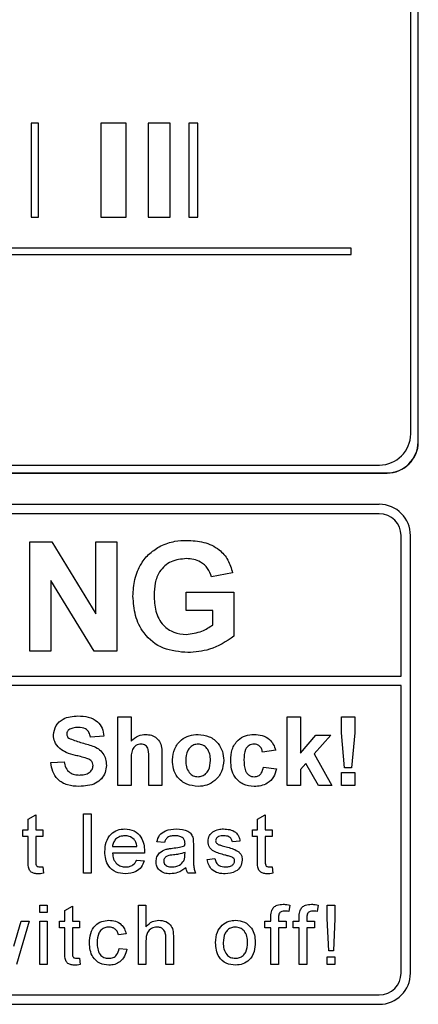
# Model space of a CAD drawing. Header units: millimetres. Extents: x 5 to 418, y 2 to 292.
# Tile 32 of 85: x 110.88 to 113.01, y 186.4 to 191.65. Entities that reach past the tile are written whole.
import ezdxf

# ---------------------------------------------------------------- set-up
doc = ezdxf.new("R2010")
doc.units = ezdxf.units.MM

msp = doc.modelspace()

# ---------------------------------------------------------------- linework, layer by layer
at = {"color": 7, "linetype": 'Continuous', "lineweight": 25}
for p, q in [((113.0048, 189.3996), (113.0048, 196.1496)), ((113.006, 189.3996), (113.006, 196.1496)), ((112.9654, 189.4424), (112.9654, 196.1091)), ((110.9821, 191.0985), (110.9424, 191.0985)), ((110.9424, 191.0985), (110.9424, 190.5985)), ((110.9821, 190.5985), (110.9821, 191.0985)), ((111.3144, 191.0985), (111.3144, 190.5985)), ((111.4493, 191.0985), (111.3144, 191.0985)), ((111.4493, 190.5985), (111.4493, 191.0985)), ((111.6829, 191.0985), (111.5654, 191.0985)), ((111.5654, 191.0985), (111.5654, 190.5985)), ((111.6829, 190.5985), (111.6829, 191.0985)), ((111.8309, 191.0985), (111.7835, 191.0985)), ((111.7835, 191.0985), (111.7835, 190.5985)), ((111.8309, 190.5985), (111.8309, 191.0985)), ((110.9424, 190.5985), (110.9821, 190.5985)), ((111.3144, 190.5985), (111.4493, 190.5985)), ((111.5654, 190.5985), (111.6829, 190.5985)), ((111.7835, 190.5985), (111.8309, 190.5985)), ((112.6477, 190.4318), (104.4587, 190.4318)), ((112.6477, 190.3985), (112.6477, 190.4318)), ((104.4587, 190.3985), (112.6477, 190.3985)), ((104.4654, 189.2757), (112.7988, 189.2757)), ((104.4226, 189.2341), (112.8393, 189.2341)), ((104.4226, 189.2329), (112.8393, 189.2329)), ((112.7976, 189.0662), (104.4643, 189.0662)), ((112.7976, 189.0162), (106.5976, 189.0162)), ((110.935, 188.2829), (110.935, 188.8662)), ((110.935, 188.8662), (111.0522, 188.8662)), ((111.0522, 188.8662), (111.2865, 188.4829)), ((111.2865, 188.8662), (111.3987, 188.8662)), ((111.2865, 188.4829), (111.2865, 188.8662)), ((111.3987, 188.8662), (111.3987, 188.2829)), ((112.9143, 188.1497), (112.9143, 188.8996)), ((112.9643, 186.5662), (112.9643, 188.8996)), ((112.0161, 188.7017), (111.9039, 188.6793)), ((111.278, 188.2829), (111.0472, 188.6603)), ((111.0472, 188.6603), (111.0472, 188.2829)), ((111.7693, 188.4998), (111.7693, 188.597)), ((111.7693, 188.597), (112.0236, 188.597)), ((112.0236, 188.597), (112.0236, 188.3627)), ((111.9114, 188.4998), (111.7693, 188.4998)), ((111.9114, 188.4237), (111.9114, 188.4998)), ((111.0472, 188.2829), (110.935, 188.2829)), ((111.3987, 188.2829), (111.278, 188.2829)), ((106.5976, 188.1497), (112.9143, 188.1497)), ((112.9143, 188.0997), (106.5976, 188.0997)), ((112.9143, 186.5662), (112.9143, 188.0997)), ((111.4045, 187.5662), (111.4045, 187.9329)), ((111.4045, 187.9329), (111.475, 187.9329)), ((111.475, 187.9329), (111.475, 187.8032)), ((112.307, 187.9329), (112.3775, 187.9329)), ((112.307, 187.5662), (112.307, 187.9329)), ((112.3775, 187.9329), (112.3775, 187.7398)), ((112.5963, 187.9329), (112.6669, 187.9329)), ((112.5963, 187.8467), (112.5963, 187.9329)), ((112.6669, 187.9329), (112.6669, 187.8467)), ((111.3292, 187.8295), (111.2587, 187.8248)), ((112.3775, 187.7398), (112.4598, 187.8342)), ((112.5397, 187.8342), (112.4512, 187.7348)), ((112.4598, 187.8342), (112.5397, 187.8342)), ((112.6133, 187.6602), (112.5963, 187.8467)), ((112.6669, 187.8467), (112.6502, 187.6602)), ((112.2459, 187.7543), (112.1754, 187.7449)), ((111.0472, 187.6884), (111.1177, 187.6931)), ((111.475, 187.7012), (111.475, 187.5662)), ((111.569, 187.5662), (111.569, 187.7085)), ((111.6395, 187.7226), (111.6395, 187.5662)), ((112.4512, 187.7348), (112.5444, 187.5662)), ((112.1801, 187.6649), (112.2506, 187.6555)), ((112.4066, 187.6847), (112.3775, 187.652)), ((112.3775, 187.652), (112.3775, 187.5662)), ((112.4739, 187.5662), (112.4066, 187.6847)), ((112.6502, 187.6602), (112.6133, 187.6602)), ((112.5963, 187.5662), (112.5963, 187.6367)), ((112.5963, 187.6367), (112.6669, 187.6367)), ((112.6669, 187.6367), (112.6669, 187.5662)), ((111.475, 187.5662), (111.4045, 187.5662)), ((111.6395, 187.5662), (111.569, 187.5662)), ((112.3775, 187.5662), (112.307, 187.5662)), ((112.5444, 187.5662), (112.4739, 187.5662)), ((112.6669, 187.5662), (112.5963, 187.5662)), ((110.927, 187.3873), (110.9676, 187.4104)), ((110.927, 187.331), (110.927, 187.3873)), ((110.9676, 187.4104), (110.9676, 187.331)), ((111.2209, 187.0996), (111.2209, 187.4162)), ((111.2209, 187.4162), (111.2615, 187.4162)), ((111.2615, 187.4162), (111.2615, 187.0996)), ((112.1498, 187.3873), (112.1904, 187.4104)), ((112.1498, 187.331), (112.1498, 187.3873)), ((112.1904, 187.4104), (112.1904, 187.331)), ((110.8986, 187.331), (110.927, 187.331)), ((110.8986, 187.2944), (110.8986, 187.331)), ((110.9676, 187.331), (111.0041, 187.331)), ((111.0041, 187.331), (111.0041, 187.2944)), ((112.1214, 187.331), (112.1498, 187.331)), ((112.1214, 187.2944), (112.1214, 187.331)), ((112.1904, 187.331), (112.2269, 187.331)), ((112.2269, 187.331), (112.2269, 187.2944)), ((110.927, 187.2944), (110.8986, 187.2944)), ((110.927, 187.1646), (110.927, 187.2944)), ((110.9676, 187.2944), (110.9676, 187.1631)), ((111.0041, 187.2944), (110.9676, 187.2944)), ((112.1498, 187.2944), (112.1214, 187.2944)), ((112.1498, 187.1646), (112.1498, 187.2944)), ((112.1904, 187.2944), (112.1904, 187.1631)), ((112.2269, 187.2944), (112.1904, 187.2944)), ((111.376, 187.2416), (111.5059, 187.2416)), ((111.6529, 187.2619), (111.6123, 187.266)), ((111.8071, 187.2496), (111.8071, 187.2)), ((112.0556, 187.2701), (112.015, 187.266)), ((111.5463, 187.2051), (111.376, 187.2051)), ((111.5055, 187.1686), (111.5452, 187.1645)), ((111.7623, 187.1974), (111.7625, 187.2092)), ((111.881, 187.1726), (111.9216, 187.1767)), ((111.0041, 187.133), (111.0082, 187.099)), ((112.2269, 187.133), (112.231, 187.099)), ((111.2615, 187.0996), (111.2209, 187.0996)), ((111.8193, 187.0996), (111.7787, 187.0996)), ((110.9879, 186.929), (111.0285, 186.929)), ((110.9879, 186.8884), (110.9879, 186.929)), ((111.0285, 186.929), (111.0285, 186.8884)), ((111.1227, 186.9001), (111.1633, 186.9232)), ((111.1633, 186.9232), (111.1633, 186.8438)), ((111.514, 186.6124), (111.514, 186.929)), ((111.514, 186.929), (111.5546, 186.929)), ((111.5546, 186.929), (111.5546, 186.8134)), ((112.3216, 186.9291), (112.3158, 186.8945)), ((112.4726, 186.9291), (112.4668, 186.8945)), ((112.5209, 186.929), (112.5615, 186.929)), ((112.5209, 186.8572), (112.5209, 186.929)), ((112.5615, 186.929), (112.5615, 186.8572)), ((111.0285, 186.8884), (110.9879, 186.8884)), ((111.1227, 186.8438), (111.1227, 186.9001)), ((112.2204, 186.8438), (112.2204, 186.8673)), ((112.261, 186.8634), (112.261, 186.8438)), ((112.3714, 186.8438), (112.3714, 186.8673)), ((112.412, 186.8634), (112.412, 186.8438)), ((112.529, 186.6855), (112.5209, 186.8572)), ((112.5615, 186.8572), (112.5533, 186.6855)), ((110.8509, 186.7092), (110.8899, 186.8438)), ((110.9323, 186.8438), (110.8637, 186.6124)), ((110.8899, 186.8438), (110.9323, 186.8438)), ((110.9879, 186.6124), (110.9879, 186.8438)), ((110.9879, 186.8438), (111.0285, 186.8438)), ((111.0285, 186.8438), (111.0285, 186.6124)), ((111.0942, 186.8072), (111.0942, 186.8438)), ((111.0942, 186.8438), (111.1227, 186.8438)), ((111.1227, 186.8072), (111.0942, 186.8072)), ((111.1227, 186.6774), (111.1227, 186.8072)), ((111.1633, 186.8438), (111.1998, 186.8438)), ((111.1998, 186.8072), (111.1633, 186.8072)), ((111.1633, 186.8072), (111.1633, 186.6759)), ((111.1998, 186.8438), (111.1998, 186.8072)), ((112.1879, 186.8072), (112.1879, 186.8438)), ((112.1879, 186.8438), (112.2204, 186.8438)), ((112.2204, 186.8072), (112.1879, 186.8072)), ((112.2204, 186.6124), (112.2204, 186.8072)), ((112.261, 186.8438), (112.3016, 186.8438)), ((112.3016, 186.8072), (112.261, 186.8072)), ((112.261, 186.8072), (112.261, 186.6124)), ((112.3016, 186.8438), (112.3016, 186.8072)), ((112.3389, 186.8072), (112.3389, 186.8438)), ((112.3389, 186.8438), (112.3714, 186.8438)), ((112.3714, 186.8072), (112.3389, 186.8072)), ((112.3714, 186.6124), (112.3714, 186.8072)), ((112.412, 186.8438), (112.4526, 186.8438)), ((112.4526, 186.8072), (112.412, 186.8072)), ((112.412, 186.8072), (112.412, 186.6124)), ((112.4526, 186.8438), (112.4526, 186.8072)), ((111.4483, 186.7748), (111.4077, 186.7707)), ((111.6602, 186.6124), (111.6602, 186.7562)), ((111.7008, 186.7583), (111.7008, 186.6124)), ((111.4117, 186.6976), (111.4523, 186.6936)), ((111.5546, 186.7365), (111.5546, 186.6124)), ((111.1998, 186.6459), (111.2039, 186.6118)), ((112.5209, 186.6124), (112.5209, 186.653)), ((112.5209, 186.653), (112.5615, 186.653)), ((112.5533, 186.6855), (112.529, 186.6855)), ((112.5615, 186.653), (112.5615, 186.6124)), ((111.0285, 186.6124), (110.9879, 186.6124)), ((111.5546, 186.6124), (111.514, 186.6124)), ((111.7008, 186.6124), (111.6602, 186.6124)), ((112.261, 186.6124), (112.2204, 186.6124)), ((112.412, 186.6124), (112.3714, 186.6124)), ((112.5615, 186.6124), (112.5209, 186.6124)), ((106.5976, 186.4496), (112.7976, 186.4496)), ((104.4643, 186.3996), (112.7976, 186.3996))]:
    msp.add_line(p, q, dxfattribs=at)
at = {"color": 7, "linetype": 'Continuous', "lineweight": 18}
for p, q in [((113.0048, 189.3996), (113.006, 189.3996)), ((112.8393, 189.2341), (112.8393, 189.2329))]:
    msp.add_line(p, q, dxfattribs=at)
at = {"color": 7, "linetype": 'Continuous', "lineweight": 25}
for centre, radius, start, end in [((112.7988, 189.4424), 0.1667, 270, 0), ((112.8393, 189.3996), 0.1667, 270, 0), ((112.8393, 189.3996), 0.1655, 270, 0), ((112.7976, 188.8996), 0.1667, 0, 90), ((112.7976, 188.8996), 0.1167, 0, 90), ((112.7976, 186.5662), 0.1167, 270, 0), ((112.7976, 186.5662), 0.1667, 270, 0)]:
    msp.add_arc(centre, radius, start, end, dxfattribs=at)
for points, knots in [([(111.6332, 188.8448), (111.6581, 188.8546), (111.7025, 188.8719), (111.7501, 188.8732), (111.7711, 188.8737)], [0, 0, 0, 0, 0.559238, 1, 1, 1, 1]), ([(111.7711, 188.8737), (111.8018, 188.8723), (111.863, 188.8694), (111.9426, 188.8322), (111.9954, 188.7712), (112.0092, 188.7249), (112.0161, 188.7017)], [0, 0, 0, 0, 0.280674, 0.55986, 0.779759, 1, 1, 1, 1]), ([(111.4851, 188.5765), (111.487, 188.6067), (111.4908, 188.6671), (111.5233, 188.746), (111.5722, 188.8078), (111.6128, 188.8325), (111.6332, 188.8448)], [0, 0, 0, 0, 0.280146, 0.55998, 0.779944, 1, 1, 1, 1]), ([(111.7696, 188.7765), (111.7417, 188.7739), (111.6862, 188.7686), (111.6252, 188.714), (111.6002, 188.6464), (111.5983, 188.6031), (111.5973, 188.5813)], [0, 0, 0, 0, 0.279802, 0.558331, 0.778826, 1, 1, 1, 1]), ([(111.9039, 188.6793), (111.898, 188.695), (111.886, 188.7266), (111.8496, 188.7582), (111.8091, 188.7744), (111.7828, 188.7758), (111.7696, 188.7765)], [0, 0, 0, 0, 0.279821, 0.559279, 0.7794658, 1, 1, 1, 1]), ([(111.7774, 188.2754), (111.7329, 188.2794), (111.6442, 188.2872), (111.542, 188.3674), (111.4933, 188.4724), (111.4879, 188.5418), (111.4851, 188.5765)], [0, 0, 0, 0, 0.280091, 0.558748, 0.779191, 1, 1, 1, 1]), ([(111.5973, 188.5813), (111.5987, 188.5527), (111.6013, 188.4955), (111.6387, 188.4218), (111.7017, 188.3787), (111.7468, 188.3746), (111.7693, 188.3726)], [0, 0, 0, 0, 0.281036, 0.560006, 0.779769, 1, 1, 1, 1]), ([(111.7693, 188.3726), (111.798, 188.3763), (111.8494, 188.3827), (111.8924, 188.4112), (111.9114, 188.4237)], [0, 0, 0, 0, 0.559098, 1, 1, 1, 1]), ([(112.0236, 188.3627), (111.9815, 188.3351), (111.9061, 188.2858), (111.8168, 188.2786), (111.7774, 188.2754)], [0, 0, 0, 0, 0.558963, 1, 1, 1, 1]), ([(111.0613, 187.8363), (111.0641, 187.8536), (111.0697, 187.8883), (111.1194, 187.9321), (111.1644, 187.9355), (111.192, 187.9376)], [0, 0, 0, 0, 0.279748, 0.559362, 1, 1, 1, 1]), ([(111.192, 187.9376), (111.2104, 187.9368), (111.2471, 187.9352), (111.2949, 187.9123), (111.324, 187.8728), (111.3275, 187.8439), (111.3292, 187.8295)], [0, 0, 0, 0, 0.281015, 0.560109, 0.779825, 1, 1, 1, 1]), ([(111.1433, 187.8635), (111.1396, 187.8601), (111.133, 187.854), (111.1322, 187.8451), (111.1318, 187.8412)], [0, 0, 0, 0, 0.5587579, 1, 1, 1, 1]), ([(111.1928, 187.8765), (111.183, 187.8762), (111.1654, 187.8756), (111.1501, 187.8672), (111.1433, 187.8635)], [0, 0, 0, 0, 0.5605438, 1, 1, 1, 1]), ([(111.2587, 187.8248), (111.2569, 187.8334), (111.2531, 187.8505), (111.2301, 187.8746), (111.207, 187.8758), (111.1928, 187.8765)], [0, 0, 0, 0, 0.281521, 0.560305, 1, 1, 1, 1]), ([(111.0952, 187.7632), (111.0844, 187.7749), (111.0651, 187.7958), (111.0624, 187.8239), (111.0613, 187.8363)], [0, 0, 0, 0, 0.559266, 1, 1, 1, 1]), ([(111.1318, 187.8412), (111.1325, 187.8365), (111.1337, 187.8279), (111.1399, 187.822), (111.1427, 187.8194)], [0, 0, 0, 0, 0.55848, 1, 1, 1, 1]), ([(111.1427, 187.8194), (111.1635, 187.811), (111.2054, 187.7942), (111.2607, 187.7828), (111.3019, 187.7632), (111.3265, 187.7392), (111.3415, 187.7079), (111.3427, 187.6853), (111.3433, 187.674)], [0, 0, 0, 0, 0.249423, 0.500053, 0.625203, 0.750142, 0.874918, 1, 1, 1, 1]), ([(111.475, 187.8032), (111.4875, 187.8145), (111.5099, 187.8348), (111.5397, 187.8376), (111.5529, 187.8389)], [0, 0, 0, 0, 0.559408, 1, 1, 1, 1]), ([(111.5529, 187.8389), (111.5633, 187.838), (111.5841, 187.8364), (111.6127, 187.8216), (111.6402, 187.7838), (111.6398, 187.7478), (111.6395, 187.7226)], [0, 0, 0, 0, 0.187232, 0.374201, 0.560543, 1, 1, 1, 1]), ([(111.6959, 187.7039), (111.6984, 187.7239), (111.7034, 187.7638), (111.7383, 187.8104), (111.7848, 187.835), (111.8163, 187.8376), (111.832, 187.8389)], [0, 0, 0, 0, 0.27995, 0.559147, 0.779424, 1, 1, 1, 1]), ([(111.832, 187.8389), (111.8525, 187.8368), (111.8933, 187.8328), (111.939, 187.7953), (111.965, 187.749), (111.9674, 187.717), (111.9686, 187.7009)], [0, 0, 0, 0, 0.279785, 0.559124, 0.779388, 1, 1, 1, 1]), ([(112.0062, 187.7), (112.0074, 187.7198), (112.0098, 187.7594), (112.0397, 187.8083), (112.0844, 187.8354), (112.1155, 187.8377), (112.1311, 187.8389)], [0, 0, 0, 0, 0.280707, 0.559643, 0.779504, 1, 1, 1, 1]), ([(112.1311, 187.8389), (112.1457, 187.8381), (112.1747, 187.8366), (112.2117, 187.8169), (112.2349, 187.7867), (112.2422, 187.7651), (112.2459, 187.7543)], [0, 0, 0, 0, 0.280457, 0.559337, 0.779383, 1, 1, 1, 1]), ([(111.179, 187.7272), (111.1622, 187.7315), (111.1323, 187.739), (111.1065, 187.7558), (111.0952, 187.7632)], [0, 0, 0, 0, 0.560768, 1, 1, 1, 1]), ([(111.5286, 187.7872), (111.5238, 187.7868), (111.5142, 187.7862), (111.5008, 187.7801), (111.4897, 187.7707), (111.4751, 187.7454), (111.475, 187.7208), (111.475, 187.7012)], [0, 0, 0, 0, 0.12527, 0.250505, 0.375684, 0.500963, 1, 1, 1, 1]), ([(111.569, 187.7085), (111.5698, 187.7256), (111.5708, 187.7471), (111.5621, 187.7714), (111.553, 187.7807), (111.5413, 187.7864), (111.5328, 187.7869), (111.5286, 187.7872)], [0, 0, 0, 0, 0.500563, 0.625443, 0.750179, 0.874937, 1, 1, 1, 1]), ([(111.8324, 187.7872), (111.8247, 187.7864), (111.8094, 187.7849), (111.7901, 187.7714), (111.7696, 187.7447), (111.7677, 187.7185), (111.7664, 187.7002)], [0, 0, 0, 0, 0.186985, 0.373878, 0.561022, 1, 1, 1, 1]), ([(111.898, 187.7007), (111.8975, 187.7121), (111.8965, 187.7349), (111.8824, 187.7641), (111.8593, 187.7839), (111.8413, 187.7861), (111.8324, 187.7872)], [0, 0, 0, 0, 0.281043, 0.560553, 0.78042, 1, 1, 1, 1]), ([(112.1305, 187.7872), (112.1258, 187.7869), (112.1165, 187.7863), (112.1035, 187.7804), (112.0929, 187.7711), (112.0778, 187.7472), (112.0772, 187.7233), (112.0767, 187.7042)], [0, 0, 0, 0, 0.1253194, 0.2505443, 0.3757959, 0.5010634, 1, 1, 1, 1]), ([(112.1754, 187.7449), (112.1741, 187.7511), (112.1714, 187.7636), (112.1604, 187.7783), (112.1456, 187.7862), (112.1355, 187.7868), (112.1305, 187.7872)], [0, 0, 0, 0, 0.280561, 0.559648, 0.7796, 1, 1, 1, 1]), ([(111.1177, 187.6931), (111.1203, 187.6822), (111.1255, 187.6605), (111.146, 187.6354), (111.1731, 187.6241), (111.1906, 187.6231), (111.1994, 187.6226)], [0, 0, 0, 0, 0.280582, 0.559152, 0.779251, 1, 1, 1, 1]), ([(111.2385, 187.7113), (111.2274, 187.7145), (111.2077, 187.7202), (111.1877, 187.7251), (111.179, 187.7272)], [0, 0, 0, 0, 0.559956, 1, 1, 1, 1]), ([(111.2728, 187.6732), (111.2723, 187.6785), (111.2712, 187.6889), (111.2585, 187.7034), (111.2461, 187.7083), (111.2385, 187.7113)], [0, 0, 0, 0, 0.279779, 0.559088, 1, 1, 1, 1]), ([(111.8325, 187.5615), (111.8117, 187.5639), (111.7702, 187.5686), (111.7215, 187.6052), (111.6986, 187.6549), (111.6968, 187.6876), (111.6959, 187.7039)], [0, 0, 0, 0, 0.280145, 0.558899, 0.779053, 1, 1, 1, 1]), ([(111.7664, 187.7002), (111.767, 187.6887), (111.768, 187.6658), (111.7821, 187.6364), (111.8053, 187.6165), (111.8234, 187.6143), (111.8324, 187.6132)], [0, 0, 0, 0, 0.281015, 0.560464, 0.780394, 1, 1, 1, 1]), ([(111.8324, 187.6132), (111.8401, 187.614), (111.8554, 187.6155), (111.8747, 187.6291), (111.895, 187.6561), (111.8968, 187.6823), (111.898, 187.7007)], [0, 0, 0, 0, 0.18693, 0.373819, 0.560978, 1, 1, 1, 1]), ([(111.9686, 187.7009), (111.9665, 187.6805), (111.9625, 187.6396), (111.9264, 187.593), (111.8806, 187.5654), (111.8485, 187.5628), (111.8325, 187.5615)], [0, 0, 0, 0, 0.279924, 0.559367, 0.779516, 1, 1, 1, 1]), ([(112.1306, 187.5615), (112.1108, 187.5635), (112.0712, 187.5674), (112.0282, 187.6063), (112.0086, 187.6536), (112.007, 187.6845), (112.0062, 187.7)], [0, 0, 0, 0, 0.279707, 0.558485, 0.778934, 1, 1, 1, 1]), ([(112.0767, 187.7042), (112.0771, 187.6837), (112.0777, 187.6582), (112.0923, 187.6316), (112.1032, 187.6211), (112.117, 187.6143), (112.127, 187.6136), (112.1321, 187.6132)], [0, 0, 0, 0, 0.499313, 0.62455, 0.749763, 0.874784, 1, 1, 1, 1]), ([(111.1975, 187.5615), (111.1768, 187.5626), (111.1358, 187.5647), (111.0839, 187.5945), (111.0556, 187.6407), (111.05, 187.6725), (111.0472, 187.6884)], [0, 0, 0, 0, 0.280715, 0.55934, 0.779309, 1, 1, 1, 1]), ([(111.3433, 187.674), (111.3419, 187.6611), (111.3391, 187.6353), (111.3184, 187.6013), (111.273, 187.5662), (111.2286, 187.5634), (111.1975, 187.5615)], [0, 0, 0, 0, 0.186966, 0.374006, 0.560967, 1, 1, 1, 1]), ([(111.1994, 187.6226), (111.2087, 187.623), (111.2273, 187.6238), (111.2516, 187.6337), (111.2693, 187.6514), (111.2716, 187.666), (111.2728, 187.6732)], [0, 0, 0, 0, 0.281228, 0.561008, 0.781099, 1, 1, 1, 1]), ([(112.2506, 187.6555), (112.2461, 187.6405), (112.2372, 187.6104), (112.2055, 187.578), (112.1674, 187.5633), (112.1429, 187.5621), (112.1306, 187.5615)], [0, 0, 0, 0, 0.280244, 0.559157, 0.779326, 1, 1, 1, 1]), ([(112.1321, 187.6132), (112.1394, 187.614), (112.1542, 187.6155), (112.1739, 187.635), (112.1778, 187.6536), (112.1801, 187.6649)], [0, 0, 0, 0, 0.28016, 0.558978, 1, 1, 1, 1]), ([(111.3354, 187.2133), (111.3364, 187.2305), (111.3384, 187.2647), (111.364, 187.3069), (111.4019, 187.3316), (111.4289, 187.3339), (111.4423, 187.335)], [0, 0, 0, 0, 0.280748, 0.559775, 0.779666, 1, 1, 1, 1]), ([(111.4423, 187.335), (111.4591, 187.3331), (111.4927, 187.3292), (111.5285, 187.2953), (111.5445, 187.2549), (111.5458, 187.2287), (111.5465, 187.2155)], [0, 0, 0, 0, 0.279366, 0.558398, 0.778885, 1, 1, 1, 1]), ([(111.6123, 187.266), (111.616, 187.2786), (111.6234, 187.3037), (111.6635, 187.3318), (111.6968, 187.3338), (111.7171, 187.335)], [0, 0, 0, 0, 0.28043, 0.559303, 1, 1, 1, 1]), ([(111.7171, 187.335), (111.7383, 187.3339), (111.7678, 187.3323), (111.7981, 187.3081), (111.8028, 187.2922), (111.8052, 187.2843)], [0, 0, 0, 0, 0.559253, 0.779195, 1, 1, 1, 1]), ([(111.9105, 187.3188), (111.9205, 187.3241), (111.9383, 187.3336), (111.9583, 187.3346), (111.9672, 187.335)], [0, 0, 0, 0, 0.558938, 1, 1, 1, 1]), ([(111.9672, 187.335), (111.9786, 187.3343), (112.0012, 187.333), (112.0317, 187.3206), (112.0503, 187.2965), (112.0538, 187.2789), (112.0556, 187.2701)], [0, 0, 0, 0, 0.280737, 0.560427, 0.77945, 1, 1, 1, 1]), ([(111.4422, 187.2985), (111.4331, 187.2977), (111.415, 187.2962), (111.3932, 187.2821), (111.3793, 187.2628), (111.3771, 187.2487), (111.376, 187.2416)], [0, 0, 0, 0, 0.28019, 0.559728, 0.779642, 1, 1, 1, 1]), ([(111.491, 187.2791), (111.4829, 187.2855), (111.4685, 187.2969), (111.4502, 187.298), (111.4422, 187.2985)], [0, 0, 0, 0, 0.558512, 1, 1, 1, 1]), ([(111.5059, 187.2416), (111.5049, 187.2494), (111.503, 187.2632), (111.4947, 187.2742), (111.491, 187.2791)], [0, 0, 0, 0, 0.560674, 1, 1, 1, 1]), ([(111.7098, 187.2985), (111.7029, 187.2983), (111.6891, 187.2978), (111.6699, 187.2917), (111.6582, 187.2774), (111.6547, 187.2671), (111.6529, 187.2619)], [0, 0, 0, 0, 0.280855, 0.559751, 0.7795, 1, 1, 1, 1]), ([(111.752, 187.2862), (111.7447, 187.2905), (111.7316, 187.298), (111.7165, 187.2983), (111.7098, 187.2985)], [0, 0, 0, 0, 0.557871, 1, 1, 1, 1]), ([(111.7625, 187.2552), (111.7624, 187.2617), (111.7621, 187.2732), (111.7551, 187.2823), (111.752, 187.2862)], [0, 0, 0, 0, 0.5619027, 1, 1, 1, 1]), ([(111.8052, 187.2843), (111.8059, 187.2778), (111.8071, 187.2663), (111.8071, 187.2547), (111.8071, 187.2496)], [0, 0, 0, 0, 0.559817, 1, 1, 1, 1]), ([(111.8851, 187.2679), (111.8866, 187.2791), (111.8893, 187.2992), (111.904, 187.3128), (111.9105, 187.3188)], [0, 0, 0, 0, 0.5589275, 1, 1, 1, 1]), ([(111.9702, 187.2985), (111.9603, 187.2983), (111.9456, 187.2979), (111.9316, 187.2876), (111.9264, 187.2793), (111.9259, 187.2745), (111.9257, 187.272)], [0, 0, 0, 0, 0.49977, 0.749095, 0.874592, 1, 1, 1, 1]), ([(112.015, 187.266), (112.0136, 187.2716), (112.0107, 187.2828), (111.9941, 187.2968), (111.9793, 187.2979), (111.9702, 187.2985)], [0, 0, 0, 0, 0.280304, 0.560237, 1, 1, 1, 1]), ([(111.6082, 187.1609), (111.6091, 187.1694), (111.6109, 187.1865), (111.6287, 187.2131), (111.6494, 187.2214), (111.662, 187.2266)], [0, 0, 0, 0, 0.280458, 0.560983, 1, 1, 1, 1]), ([(111.662, 187.2266), (111.6682, 187.2279), (111.6792, 187.2304), (111.6904, 187.2318), (111.6954, 187.2324)], [0, 0, 0, 0, 0.559918, 1, 1, 1, 1]), ([(111.6954, 187.2324), (111.7081, 187.234), (111.7307, 187.2368), (111.7526, 187.243), (111.7623, 187.2457)], [0, 0, 0, 0, 0.560185, 1, 1, 1, 1]), ([(111.7623, 187.2457), (111.7623, 187.2475), (111.7624, 187.2506), (111.7625, 187.2538), (111.7625, 187.2552)], [0, 0, 0, 0, 0.560023, 1, 1, 1, 1]), ([(111.9752, 187.1955), (111.9546, 187.2008), (111.9288, 187.2073), (111.9026, 187.225), (111.8889, 187.2415), (111.8866, 187.2574), (111.8851, 187.2679)], [0, 0, 0, 0, 0.5013208, 0.6265921, 0.7518172, 1, 1, 1, 1]), ([(111.9257, 187.272), (111.9259, 187.2696), (111.9264, 187.2652), (111.9289, 187.2615), (111.9299, 187.2599)], [0, 0, 0, 0, 0.5592363, 1, 1, 1, 1]), ([(111.9299, 187.2599), (111.9321, 187.2577), (111.936, 187.2538), (111.9411, 187.2516), (111.9433, 187.2507)], [0, 0, 0, 0, 0.559084, 1, 1, 1, 1]), ([(111.9433, 187.2507), (111.949, 187.2489), (111.9592, 187.2458), (111.9695, 187.243), (111.974, 187.2418)], [0, 0, 0, 0, 0.559965, 1, 1, 1, 1]), ([(111.974, 187.2418), (111.9951, 187.2364), (112.0214, 187.2296), (112.0492, 187.2126), (112.0602, 187.2004), (112.0668, 187.1853), (112.0675, 187.1745), (112.0678, 187.1691)], [0, 0, 0, 0, 0.5004464, 0.6253959, 0.750274, 0.8750687, 1, 1, 1, 1]), ([(111.4445, 187.0955), (111.4274, 187.097), (111.3932, 187.1001), (111.355, 187.1324), (111.3375, 187.1732), (111.3361, 187.1999), (111.3354, 187.2133)], [0, 0, 0, 0, 0.279952, 0.558661, 0.778994, 1, 1, 1, 1]), ([(111.376, 187.2051), (111.3772, 187.1946), (111.3798, 187.1737), (111.3967, 187.1486), (111.4203, 187.1341), (111.4369, 187.1327), (111.4451, 187.132)], [0, 0, 0, 0, 0.280633, 0.559687, 0.779661, 1, 1, 1, 1]), ([(111.4451, 187.132), (111.4521, 187.1324), (111.4661, 187.1332), (111.49, 187.1433), (111.4996, 187.159), (111.5055, 187.1686)], [0, 0, 0, 0, 0.2812824, 0.5619063, 1, 1, 1, 1]), ([(111.5465, 187.2155), (111.5465, 187.2136), (111.5464, 187.2101), (111.5464, 187.2066), (111.5463, 187.2051)], [0, 0, 0, 0, 0.559999, 1, 1, 1, 1]), ([(111.7014, 187.1965), (111.6898, 187.1953), (111.6754, 187.1938), (111.66, 187.1856), (111.6538, 187.1795), (111.6496, 187.1718), (111.6491, 187.1661), (111.6488, 187.1632)], [0, 0, 0, 0, 0.50028, 0.625326, 0.750269, 0.875147, 1, 1, 1, 1]), ([(111.7625, 187.2092), (111.7513, 187.206), (111.7312, 187.2004), (111.7105, 187.1977), (111.7014, 187.1965)], [0, 0, 0, 0, 0.55976, 1, 1, 1, 1]), ([(111.7563, 187.1653), (111.7584, 187.1711), (111.7621, 187.1815), (111.7622, 187.1925), (111.7623, 187.1974)], [0, 0, 0, 0, 0.558995, 1, 1, 1, 1]), ([(111.8071, 187.2), (111.8072, 187.1885), (111.8073, 187.1694), (111.8081, 187.1429), (111.8107, 187.1204), (111.8165, 187.1065), (111.8193, 187.0996)], [0, 0, 0, 0, 0.3402059, 0.5603391, 0.7801747, 1, 1, 1, 1]), ([(111.9771, 187.0955), (111.9643, 187.0961), (111.9388, 187.0973), (111.906, 187.1149), (111.8876, 187.1432), (111.8832, 187.1628), (111.881, 187.1726)], [0, 0, 0, 0, 0.280739, 0.559297, 0.779311, 1, 1, 1, 1]), ([(111.9216, 187.1767), (111.9233, 187.1694), (111.9265, 187.1548), (111.9462, 187.1347), (111.9657, 187.133), (111.9776, 187.132)], [0, 0, 0, 0, 0.281314, 0.561069, 1, 1, 1, 1]), ([(112.0133, 187.1837), (112.0063, 187.1862), (111.9938, 187.1908), (111.9809, 187.1941), (111.9752, 187.1955)], [0, 0, 0, 0, 0.559788, 1, 1, 1, 1]), ([(112.0678, 187.1691), (112.0658, 187.1569), (112.0619, 187.1326), (112.0279, 187.101), (111.9964, 187.0976), (111.9771, 187.0955)], [0, 0, 0, 0, 0.279926, 0.560038, 1, 1, 1, 1]), ([(112.0272, 187.165), (112.0269, 187.1673), (112.0264, 187.1719), (112.0216, 187.1789), (112.0164, 187.1818), (112.0133, 187.1837)], [0, 0, 0, 0, 0.279757, 0.559839, 1, 1, 1, 1]), ([(110.9796, 187.0955), (110.9732, 187.0957), (110.9604, 187.0962), (110.9421, 187.1036), (110.9246, 187.1268), (110.926, 187.149), (110.927, 187.1646)], [0, 0, 0, 0, 0.187433, 0.373821, 0.559462, 1, 1, 1, 1]), ([(110.9676, 187.1631), (110.9671, 187.1555), (110.9664, 187.1459), (110.9727, 187.1367), (110.9789, 187.1324), (110.9845, 187.1322), (110.9882, 187.132)], [0, 0, 0, 0, 0.4995957, 0.6252386, 0.7503541, 1, 1, 1, 1]), ([(110.9882, 187.132), (110.9912, 187.1321), (110.9965, 187.1323), (111.0018, 187.1328), (111.0041, 187.133)], [0, 0, 0, 0, 0.559965, 1, 1, 1, 1]), ([(111.5452, 187.1645), (111.5407, 187.153), (111.5316, 187.1299), (111.4961, 187.1004), (111.4641, 187.0974), (111.4445, 187.0955)], [0, 0, 0, 0, 0.280613, 0.560833, 1, 1, 1, 1]), ([(111.684, 187.0955), (111.6734, 187.0961), (111.6522, 187.0973), (111.626, 187.1127), (111.6104, 187.1359), (111.6089, 187.1526), (111.6082, 187.1609)], [0, 0, 0, 0, 0.280815, 0.55969, 0.779696, 1, 1, 1, 1]), ([(111.6488, 187.1632), (111.6492, 187.1594), (111.6501, 187.1518), (111.6573, 187.1425), (111.6712, 187.1334), (111.6842, 187.1326), (111.6932, 187.132)], [0, 0, 0, 0, 0.1865647, 0.3734672, 0.5606134, 1, 1, 1, 1]), ([(111.7665, 187.128), (111.7527, 187.1177), (111.728, 187.0992), (111.6974, 187.0966), (111.684, 187.0955)], [0, 0, 0, 0, 0.559971, 1, 1, 1, 1]), ([(111.6932, 187.132), (111.7075, 187.1338), (111.733, 187.137), (111.7492, 187.1566), (111.7563, 187.1653)], [0, 0, 0, 0, 0.559758, 1, 1, 1, 1]), ([(111.7787, 187.0996), (111.7755, 187.1045), (111.7697, 187.1132), (111.7675, 187.1235), (111.7665, 187.128)], [0, 0, 0, 0, 0.5596973, 1, 1, 1, 1]), ([(111.9776, 187.132), (111.9838, 187.1323), (111.9962, 187.1327), (112.0126, 187.1388), (112.0247, 187.1504), (112.0263, 187.1601), (112.0272, 187.165)], [0, 0, 0, 0, 0.281188, 0.560952, 0.781095, 1, 1, 1, 1]), ([(112.2024, 187.0955), (112.196, 187.0957), (112.1833, 187.0962), (112.165, 187.1036), (112.1474, 187.1268), (112.1488, 187.149), (112.1498, 187.1646)], [0, 0, 0, 0, 0.187433, 0.373821, 0.559462, 1, 1, 1, 1]), ([(112.1904, 187.1631), (112.1899, 187.1555), (112.1892, 187.1459), (112.1955, 187.1367), (112.2017, 187.1324), (112.2073, 187.1322), (112.211, 187.132)], [0, 0, 0, 0, 0.499596, 0.625239, 0.750354, 1, 1, 1, 1]), ([(112.211, 187.132), (112.214, 187.1321), (112.2193, 187.1323), (112.2246, 187.1328), (112.2269, 187.133)], [0, 0, 0, 0, 0.559965, 1, 1, 1, 1]), ([(111.0082, 187.099), (111.0029, 187.0979), (110.9934, 187.096), (110.9838, 187.0957), (110.9796, 187.0955)], [0, 0, 0, 0, 0.560078, 1, 1, 1, 1]), ([(112.231, 187.099), (112.2257, 187.0979), (112.2162, 187.096), (112.2066, 187.0957), (112.2024, 187.0955)], [0, 0, 0, 0, 0.560078, 1, 1, 1, 1]), ([(112.2247, 186.9004), (112.2282, 186.9064), (112.2351, 186.9184), (112.257, 186.9315), (112.2747, 186.9325), (112.2856, 186.9331)], [0, 0, 0, 0, 0.279458, 0.559661, 1, 1, 1, 1]), ([(112.2856, 186.9331), (112.2924, 186.9328), (112.3045, 186.9323), (112.3163, 186.9301), (112.3216, 186.9291)], [0, 0, 0, 0, 0.559945, 1, 1, 1, 1]), ([(112.3757, 186.9004), (112.3792, 186.9064), (112.3861, 186.9184), (112.408, 186.9315), (112.4258, 186.9325), (112.4366, 186.9331)], [0, 0, 0, 0, 0.279458, 0.559661, 1, 1, 1, 1]), ([(112.4366, 186.9331), (112.4434, 186.9328), (112.4555, 186.9323), (112.4674, 186.9301), (112.4726, 186.9291)], [0, 0, 0, 0, 0.559945, 1, 1, 1, 1]), ([(112.2204, 186.8673), (112.2204, 186.8736), (112.2205, 186.8848), (112.2234, 186.8957), (112.2247, 186.9004)], [0, 0, 0, 0, 0.56037, 1, 1, 1, 1]), ([(112.2931, 186.8966), (112.288, 186.8964), (112.278, 186.8961), (112.2648, 186.8883), (112.2614, 186.8752), (112.2611, 186.8673), (112.261, 186.8634)], [0, 0, 0, 0, 0.281469, 0.557719, 0.778516, 1, 1, 1, 1]), ([(112.3158, 186.8945), (112.3116, 186.8952), (112.3041, 186.8963), (112.2964, 186.8965), (112.2931, 186.8966)], [0, 0, 0, 0, 0.559924, 1, 1, 1, 1]), ([(112.3714, 186.8673), (112.3715, 186.8736), (112.3715, 186.8848), (112.3744, 186.8957), (112.3757, 186.9004)], [0, 0, 0, 0, 0.56037, 1, 1, 1, 1]), ([(112.4441, 186.8966), (112.4391, 186.8964), (112.4291, 186.8961), (112.4159, 186.8883), (112.4125, 186.8752), (112.4122, 186.8673), (112.412, 186.8634)], [0, 0, 0, 0, 0.281469, 0.557719, 0.778516, 1, 1, 1, 1]), ([(112.4668, 186.8945), (112.4626, 186.8952), (112.4551, 186.8963), (112.4475, 186.8965), (112.4441, 186.8966)], [0, 0, 0, 0, 0.559924, 1, 1, 1, 1]), ([(111.2534, 186.7272), (111.2544, 186.744), (111.2565, 186.7775), (111.2793, 186.8208), (111.3177, 186.8439), (111.344, 186.8465), (111.3572, 186.8478)], [0, 0, 0, 0, 0.280838, 0.55968, 0.779579, 1, 1, 1, 1]), ([(111.3575, 186.8113), (111.3501, 186.8107), (111.3353, 186.8095), (111.3159, 186.7976), (111.2961, 186.7714), (111.2949, 186.7461), (111.294, 186.7283)], [0, 0, 0, 0, 0.187089, 0.37388, 0.56073, 1, 1, 1, 1]), ([(111.3572, 186.8478), (111.3692, 186.847), (111.3932, 186.8454), (111.4228, 186.8276), (111.4413, 186.8022), (111.4459, 186.7839), (111.4483, 186.7748)], [0, 0, 0, 0, 0.280267, 0.559439, 0.779535, 1, 1, 1, 1]), ([(111.4077, 186.7707), (111.4056, 186.777), (111.4016, 186.7895), (111.3885, 186.803), (111.373, 186.8103), (111.3626, 186.811), (111.3575, 186.8113)], [0, 0, 0, 0, 0.280213, 0.559476, 0.779649, 1, 1, 1, 1]), ([(111.5546, 186.8134), (111.5652, 186.8243), (111.584, 186.8439), (111.6107, 186.8466), (111.6225, 186.8478)], [0, 0, 0, 0, 0.559341, 1, 1, 1, 1]), ([(111.6134, 186.8113), (111.6033, 186.8099), (111.5832, 186.807), (111.5558, 186.7795), (111.5551, 186.7528), (111.5546, 186.7365)], [0, 0, 0, 0, 0.280205, 0.55932, 1, 1, 1, 1]), ([(111.6602, 186.7562), (111.6599, 186.7639), (111.6593, 186.7793), (111.6494, 186.7996), (111.6316, 186.8101), (111.6195, 186.8109), (111.6134, 186.8113)], [0, 0, 0, 0, 0.281222, 0.559777, 0.779378, 1, 1, 1, 1]), ([(111.6225, 186.8478), (111.6353, 186.8467), (111.6609, 186.8446), (111.691, 186.8207), (111.7001, 186.7883), (111.7005, 186.7683), (111.7008, 186.7583)], [0, 0, 0, 0, 0.2803178, 0.5583395, 0.7785536, 1, 1, 1, 1]), ([(111.9257, 186.7281), (111.9266, 186.748), (111.9282, 186.7834), (111.9507, 186.8105), (111.9605, 186.8224)], [0, 0, 0, 0, 0.5609635, 1, 1, 1, 1]), ([(111.9605, 186.8224), (111.9725, 186.8307), (111.994, 186.8456), (112.0199, 186.8472), (112.0314, 186.8478)], [0, 0, 0, 0, 0.559033, 1, 1, 1, 1]), ([(112.0314, 186.8113), (112.0239, 186.8107), (112.0091, 186.8094), (111.9897, 186.7973), (111.9691, 186.7716), (111.9675, 186.7461), (111.9663, 186.7282)], [0, 0, 0, 0, 0.187137, 0.374025, 0.561097, 1, 1, 1, 1]), ([(112.0314, 186.8478), (112.048, 186.846), (112.0813, 186.8424), (112.1174, 186.8099), (112.1347, 186.7704), (112.1361, 186.7444), (112.1368, 186.7313)], [0, 0, 0, 0, 0.279556, 0.5586, 0.778991, 1, 1, 1, 1]), ([(112.0962, 186.7294), (112.0957, 186.7404), (112.0947, 186.7624), (112.0804, 186.7905), (112.0574, 186.8085), (112.04, 186.8104), (112.0314, 186.8113)], [0, 0, 0, 0, 0.281064, 0.560316, 0.780174, 1, 1, 1, 1]), ([(111.3573, 186.6083), (111.3405, 186.6101), (111.3069, 186.6136), (111.2709, 186.6474), (111.2552, 186.6878), (111.254, 186.7141), (111.2534, 186.7272)], [0, 0, 0, 0, 0.279595, 0.558341, 0.778834, 1, 1, 1, 1]), ([(111.294, 186.7283), (111.2944, 186.7173), (111.2952, 186.6954), (111.3067, 186.666), (111.3299, 186.6475), (111.3472, 186.6457), (111.3559, 186.6449)], [0, 0, 0, 0, 0.281276, 0.560536, 0.78011, 1, 1, 1, 1]), ([(111.3559, 186.6449), (111.3638, 186.6456), (111.3797, 186.6471), (111.4039, 186.6649), (111.4088, 186.6852), (111.4117, 186.6976)], [0, 0, 0, 0, 0.280899, 0.560906, 1, 1, 1, 1]), ([(112.0314, 186.6083), (112.0144, 186.6101), (111.9805, 186.6137), (111.9436, 186.6473), (111.9276, 186.6883), (111.9263, 186.7148), (111.9257, 186.7281)], [0, 0, 0, 0, 0.279616, 0.558371, 0.778858, 1, 1, 1, 1]), ([(111.9663, 186.7282), (111.9668, 186.717), (111.9678, 186.6948), (111.9814, 186.6658), (112.005, 186.6477), (112.0226, 186.6458), (112.0314, 186.6449)], [0, 0, 0, 0, 0.281129, 0.560384, 0.780159, 1, 1, 1, 1]), ([(112.1368, 186.7313), (112.1362, 186.7141), (112.1351, 186.6797), (112.1104, 186.6364), (112.0718, 186.6124), (112.0449, 186.6097), (112.0314, 186.6083)], [0, 0, 0, 0, 0.281033, 0.559513, 0.779602, 1, 1, 1, 1]), ([(112.0314, 186.6449), (112.0389, 186.6455), (112.0539, 186.6469), (112.0733, 186.6594), (112.0936, 186.6856), (112.0951, 186.7114), (112.0962, 186.7294)], [0, 0, 0, 0, 0.1870444, 0.3739447, 0.5609834, 1, 1, 1, 1]), ([(111.1752, 186.6083), (111.1689, 186.6085), (111.1561, 186.609), (111.1378, 186.6164), (111.1203, 186.6396), (111.1217, 186.6618), (111.1227, 186.6774)], [0, 0, 0, 0, 0.187433, 0.373821, 0.559462, 1, 1, 1, 1]), ([(111.1633, 186.6759), (111.1627, 186.6683), (111.1621, 186.6588), (111.1684, 186.6496), (111.1745, 186.6452), (111.1801, 186.645), (111.1839, 186.6449)], [0, 0, 0, 0, 0.499596, 0.625239, 0.750354, 1, 1, 1, 1]), ([(111.1839, 186.6449), (111.1869, 186.6449), (111.1922, 186.6451), (111.1975, 186.6456), (111.1998, 186.6459)], [0, 0, 0, 0, 0.559965, 1, 1, 1, 1]), ([(111.4523, 186.6936), (111.4493, 186.6807), (111.4433, 186.6551), (111.4186, 186.6266), (111.3883, 186.6106), (111.3676, 186.6091), (111.3573, 186.6083)], [0, 0, 0, 0, 0.280202, 0.55951, 0.779586, 1, 1, 1, 1]), ([(111.2039, 186.6118), (111.1986, 186.6107), (111.1891, 186.6089), (111.1795, 186.6085), (111.1752, 186.6083)], [0, 0, 0, 0, 0.560078, 1, 1, 1, 1])]:
    msp.add_open_spline(points, degree=3, knots=knots, dxfattribs=at)

doc.saveas('drawing.dxf')
